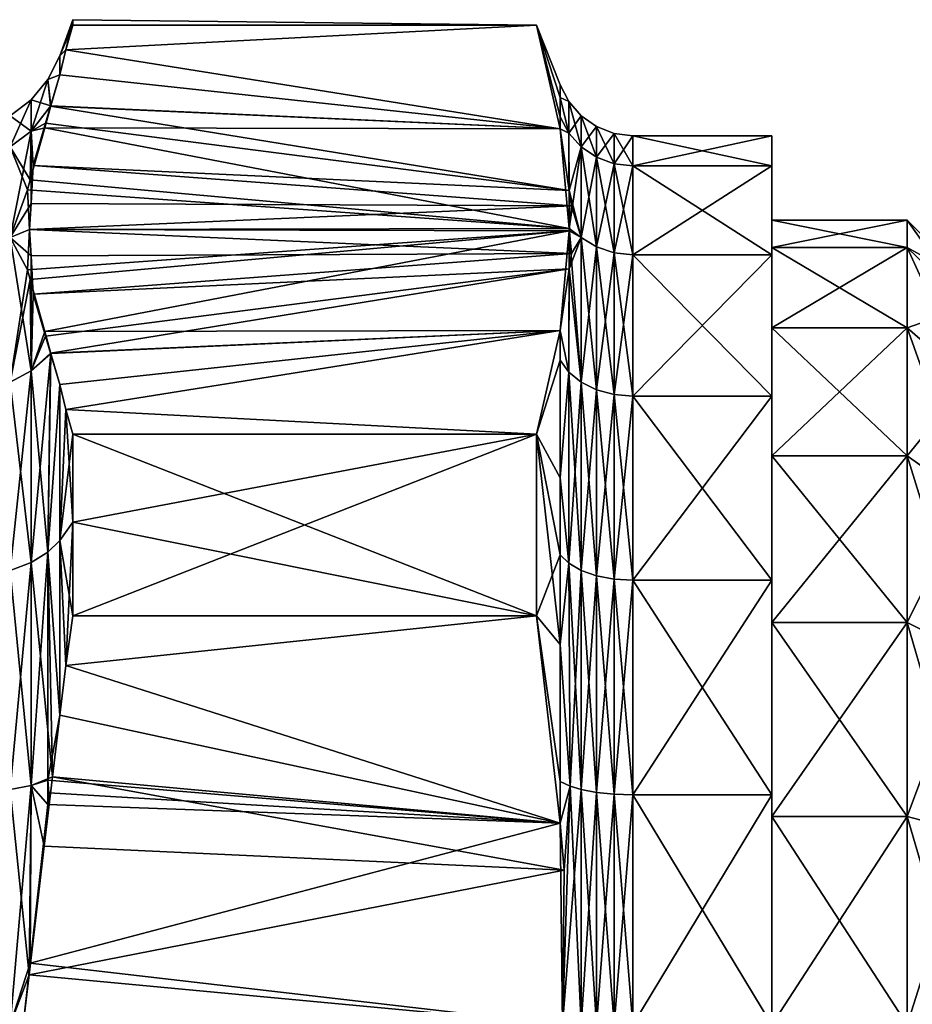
# Model space of a CAD drawing. Extents: x -0.129 to 0.419, y -0.109 to -0.003.
# Tile 250 of 256: x 0.31623 to 0.32547, y -0.07272 to -0.06254. Entities that reach past the tile are written whole.
import ezdxf

# ---------------------------------------------------------------- set-up
doc = ezdxf.new("R2010")
doc.units = 0
doc.layers.add('mesh', color=7, linetype='CONTINUOUS')

msp = doc.modelspace()

# ---------------------------------------------------------------- meshes
at = {"layer": 'mesh'}
mesh = msp.add_polyface(dxfattribs=at)
corners = [(0.316352, -0.063691, 0.021177), (0.316351, -0.06444, 0.01937), (0.316373, -0.064044, 0.020057), (0.316501, -0.063608, 0.020812), (0.316647, -0.062911, 0.023654), (0.316525, -0.063155, 0.023654), (0.316647, -0.063107, 0.021679), (0.316647, -0.063107, 0.025629), (0.316313, -0.064296, 0.027688), (0.316135, -0.064791, 0.028357), (0.316135, -0.063851, 0.026088), (0.315886, -0.063643, 0.023654), (0.315886, -0.06396, 0.026059), (0.316135, -0.063531, 0.023654), (0.315886, -0.06396, 0.021248), (0.316135, -0.063851, 0.021219), (0.315886, -0.064888, 0.019007), (0.316135, -0.064791, 0.018951), (0.316342, -0.064194, 0.027511), (0.316352, -0.063691, 0.026131), (0.316352, -0.063365, 0.023654), (0.316493, -0.063656, 0.02658), (0.316711, -0.06285, 0.025183), (0.321828, -0.063666, 0.026597), (0.316711, -0.06285, 0.022124), (0.316783, -0.062593, 0.022569), (0.316783, -0.062537, 0.023654), (0.316783, -0.062593, 0.024739), (0.321945, -0.064464, 0.019329), (0.321922, -0.064305, 0.019604), (0.321828, -0.063666, 0.020711), (0.316552, -0.063431, 0.021118), (0.316557, -0.063429, 0.026186), (0.321583, -0.062593, 0.024739), (0.321922, -0.064698, 0.028384), (0.321583, -0.062593, 0.022569)]
mesh.append_faces([[corners[k] for k in face] for face in [(0, 1, 2, 2), (3, 0, 2, 2), (4, 5, 6, 6), (4, 7, 5, 5), (8, 9, 10, 10), (11, 10, 12, 12), (11, 13, 10, 10), (14, 13, 11, 11), (14, 15, 13, 13), (16, 15, 14, 14), (16, 17, 15, 15), (10, 18, 8, 8), (10, 19, 18, 18), (13, 19, 10, 10), (13, 20, 19, 19), (15, 20, 13, 13), (15, 0, 20, 20), (17, 0, 15, 15), (17, 1, 0, 0), (19, 21, 18, 18), (0, 5, 20, 20), (22, 23, 7, 7), (4, 6, 24, 24), (25, 4, 24, 24), (22, 7, 4, 4), (26, 4, 25, 25), (26, 22, 4, 4), (27, 22, 26, 26), (28, 29, 2, 2), (29, 3, 2, 2), (24, 6, 30, 30), (6, 5, 31, 31), (5, 7, 32, 32), (19, 32, 21, 21), (20, 32, 19, 19), (20, 5, 32, 32), (0, 31, 5, 5), (3, 31, 0, 0), (27, 33, 22, 22), (23, 32, 7, 7), (23, 21, 32, 32), (34, 18, 21, 21), (24, 35, 25, 25), (24, 30, 35, 35), (29, 31, 3, 3), (30, 6, 31, 31), (26, 33, 27, 27), (25, 33, 26, 26), (25, 35, 33, 33)]])
mesh = msp.add_polyface(dxfattribs=at)
corners = [(0.321828, -0.063666, 0.020711), (0.321922, -0.064305, 0.019604), (0.321916, -0.063709, 0.021181), (0.321828, -0.063542, 0.021136), (0.321828, -0.063341, 0.022657), (0.321916, -0.063384, 0.023654), (0.321828, -0.06321, 0.023654), (0.321828, -0.063341, 0.02465), (0.321916, -0.063709, 0.026126), (0.321828, -0.063542, 0.026171), (0.321828, -0.063666, 0.026597), (0.322044, -0.063852, 0.026088), (0.322044, -0.063531, 0.023654), (0.322044, -0.063852, 0.021219), (0.322044, -0.064791, 0.018951), (0.322204, -0.06396, 0.026059), (0.322204, -0.064888, 0.028301), (0.322204, -0.063643, 0.023654), (0.322204, -0.06396, 0.021248), (0.322204, -0.064888, 0.019007), (0.322386, -0.064027, 0.026041), (0.322386, -0.063713, 0.023654), (0.322386, -0.064027, 0.021267), (0.32258, -0.06405, 0.026035), (0.32258, -0.063737, 0.023654), (0.32258, -0.06405, 0.021273), (0.322386, -0.064949, 0.019042), (0.324019, -0.063737, 0.023654), (0.324019, -0.06405, 0.026035), (0.324019, -0.06405, 0.021273), (0.324019, -0.064969, 0.019054), (0.316711, -0.06285, 0.025183), (0.321583, -0.062593, 0.024739), (0.321922, -0.064698, 0.028384), (0.316493, -0.063656, 0.02658), (0.316552, -0.063431, 0.021118), (0.321583, -0.062593, 0.022569)]
mesh.append_faces([[corners[k] for k in face] for face in [(0, 1, 2, 2), (2, 3, 0, 0), (2, 4, 3, 3), (5, 4, 2, 2), (5, 6, 4, 4), (5, 7, 6, 6), (8, 7, 5, 5), (8, 9, 7, 7), (10, 9, 8, 8), (5, 11, 8, 8), (5, 12, 11, 11), (2, 12, 5, 5), (2, 13, 12, 12), (1, 13, 2, 2), (1, 14, 13, 13), (11, 15, 16, 16), (12, 15, 11, 11), (12, 17, 15, 15), (13, 17, 12, 12), (13, 18, 17, 17), (14, 18, 13, 13), (14, 19, 18, 18), (17, 20, 15, 15), (17, 21, 20, 20), (18, 21, 17, 17), (18, 22, 21, 21), (19, 22, 18, 18), (21, 23, 20, 20), (21, 24, 23, 23), (22, 24, 21, 21), (22, 25, 24, 24), (26, 25, 22, 22), (23, 27, 28, 28), (24, 27, 23, 23), (24, 29, 27, 27), (25, 29, 24, 24), (25, 30, 29, 29), (31, 32, 10, 10), (33, 34, 10, 10), (0, 35, 1, 1), (8, 33, 10, 10), (8, 11, 33, 33), (36, 3, 4, 4), (0, 3, 36, 36), (9, 10, 32, 32), (32, 7, 9, 9), (36, 7, 32, 32), (36, 6, 7, 7), (4, 6, 36, 36)]])
mesh = msp.add_polyface(dxfattribs=at)
corners = [(0.324019, -0.067049, 0.017766), (0.324019, -0.066431, 0.017148), (0.324019, -0.068337, 0.015686), (0.324019, -0.065726, 0.019491), (0.324019, -0.064969, 0.019054), (0.324019, -0.064894, 0.021499), (0.324019, -0.06405, 0.021273), (0.324019, -0.06461, 0.023654), (0.324019, -0.063737, 0.023654), (0.324019, -0.064894, 0.025809), (0.324019, -0.06405, 0.026035), (0.324019, -0.065726, 0.027817), (0.324019, -0.064969, 0.028254), (0.324019, -0.067049, 0.029541), (0.324019, -0.066431, 0.030159), (0.324019, -0.068774, 0.030865), (0.324019, -0.068337, 0.031621), (0.326919, -0.067496, 0.018213), (0.326051, -0.066273, 0.019806), (0.326051, -0.067496, 0.018213), (0.326919, -0.066273, 0.019806), (0.326051, -0.065504, 0.021662), (0.326919, -0.065504, 0.021662), (0.326051, -0.065242, 0.023654), (0.326919, -0.065242, 0.023654), (0.326051, -0.065504, 0.025645), (0.326919, -0.065504, 0.025645), (0.326051, -0.066273, 0.027501), (0.326919, -0.066273, 0.027501), (0.326051, -0.067496, 0.029095), (0.325419, -0.064894, 0.025809), (0.325419, -0.06461, 0.023654), (0.325419, -0.065726, 0.027817), (0.325419, -0.067049, 0.029541), (0.325419, -0.067049, 0.017766), (0.325419, -0.065726, 0.019491), (0.325419, -0.064894, 0.021499)]
mesh.append_faces([[corners[k] for k in face] for face in [(0, 1, 2, 2), (3, 1, 0, 0), (3, 4, 1, 1), (5, 4, 3, 3), (5, 6, 4, 4), (7, 6, 5, 5), (7, 8, 6, 6), (9, 8, 7, 7), (9, 10, 8, 8), (11, 10, 9, 9), (11, 12, 10, 10), (13, 12, 11, 11), (13, 14, 12, 12), (15, 14, 13, 13), (15, 16, 14, 14), (17, 18, 19, 19), (20, 18, 17, 17), (20, 21, 18, 18), (22, 21, 20, 20), (22, 23, 21, 21), (24, 23, 22, 22), (24, 25, 23, 23), (26, 27, 25, 25), (28, 29, 27, 27), (30, 9, 31, 31), (30, 11, 9, 9), (32, 11, 30, 30), (32, 13, 11, 11), (33, 13, 32, 32), (33, 15, 13, 13), (34, 3, 0, 0), (35, 3, 34, 34), (35, 5, 3, 3), (36, 5, 35, 35), (36, 7, 5, 5), (31, 7, 36, 36), (31, 9, 7, 7), (33, 27, 29, 29), (32, 27, 33, 33), (32, 25, 27, 27), (30, 25, 32, 32), (30, 23, 25, 25), (31, 23, 30, 30), (31, 21, 23, 23), (36, 21, 31, 31), (36, 18, 21, 21), (35, 18, 36, 36), (35, 19, 18, 18), (34, 19, 35, 35)]])
mesh = msp.add_polyface(dxfattribs=at)
corners = [(0.316352, -0.066169, 0.030422), (0.316351, -0.064979, 0.02887), (0.316373, -0.065375, 0.029557), (0.316313, -0.065123, 0.018188), (0.316135, -0.064791, 0.018951), (0.316135, -0.066286, 0.017003), (0.316336, -0.064709, 0.018904), (0.316313, -0.064296, 0.027688), (0.316336, -0.064709, 0.028404), (0.316135, -0.064791, 0.028357), (0.316501, -0.065811, 0.030312), (0.315886, -0.064888, 0.028301), (0.316135, -0.066286, 0.030305), (0.315886, -0.06396, 0.026059), (0.316135, -0.063851, 0.026088), (0.315886, -0.066365, 0.017082), (0.315886, -0.064888, 0.019007), (0.315886, -0.06829, 0.015605), (0.316342, -0.065225, 0.018011), (0.316352, -0.066169, 0.016886), (0.316135, -0.068234, 0.015508), (0.316351, -0.06444, 0.01937), (0.316493, -0.065762, 0.01708), (0.316647, -0.067924, 0.032336), (0.316647, -0.066311, 0.031179), (0.316711, -0.066569, 0.031624), (0.316783, -0.066825, 0.032069), (0.321945, -0.064955, 0.028829), (0.321922, -0.065114, 0.029104), (0.321828, -0.065753, 0.030211), (0.316711, -0.066569, 0.015683), (0.321828, -0.065753, 0.017097), (0.316647, -0.066311, 0.016129), (0.321945, -0.064464, 0.019329), (0.316373, -0.064044, 0.020057), (0.316525, -0.068046, 0.015183), (0.316557, -0.06599, 0.016686), (0.316525, -0.068046, 0.032125), (0.316552, -0.065988, 0.030618), (0.316352, -0.068151, 0.015365), (0.321583, -0.066825, 0.032069), (0.321922, -0.064698, 0.028384), (0.316342, -0.064194, 0.027511), (0.316783, -0.066825, 0.015239), (0.321583, -0.066825, 0.015239), (0.321922, -0.064721, 0.018884), (0.316783, -0.067737, 0.014647)]
mesh.append_faces([[corners[k] for k in face] for face in [(0, 1, 2, 2), (3, 4, 5, 5), (3, 6, 4, 4), (7, 8, 9, 9), (10, 0, 2, 2), (11, 9, 12, 12), (13, 14, 9, 9), (15, 4, 16, 16), (15, 5, 4, 4), (17, 5, 15, 15), (5, 18, 3, 3), (5, 19, 18, 18), (20, 19, 5, 5), (6, 21, 4, 4), (9, 0, 12, 12), (9, 1, 0, 0), (8, 1, 9, 9), (19, 22, 18, 18), (23, 24, 25, 25), (26, 23, 25, 25), (27, 28, 2, 2), (28, 10, 2, 2), (25, 24, 29, 29), (27, 1, 8, 8), (2, 1, 27, 27), (30, 31, 32, 32), (33, 21, 6, 6), (34, 21, 33, 33), (35, 32, 36, 36), (24, 37, 38, 38), (19, 36, 22, 22), (39, 36, 19, 19), (39, 35, 36, 36), (0, 38, 37, 37), (10, 38, 0, 0), (25, 40, 26, 26), (25, 29, 40, 40), (28, 38, 10, 10), (29, 24, 38, 38), (41, 7, 42, 42), (41, 8, 7, 7), (43, 44, 30, 30), (31, 36, 32, 32), (31, 22, 36, 36), (45, 18, 22, 22), (45, 3, 18, 18), (45, 6, 3, 3), (46, 44, 43, 43)]])
mesh = msp.add_polyface(dxfattribs=at)
corners = [(0.321828, -0.065753, 0.030211), (0.321922, -0.065114, 0.029104), (0.321916, -0.066182, 0.030409), (0.321828, -0.065753, 0.017097), (0.321828, -0.066059, 0.016776), (0.321916, -0.066182, 0.016899), (0.321828, -0.066059, 0.030531), (0.321828, -0.067276, 0.031465), (0.321945, -0.064464, 0.019329), (0.322044, -0.064791, 0.018951), (0.321922, -0.064305, 0.019604), (0.322044, -0.066286, 0.030304), (0.322044, -0.064791, 0.028357), (0.321945, -0.064955, 0.028829), (0.322204, -0.066365, 0.030225), (0.322204, -0.064888, 0.028301), (0.322044, -0.063852, 0.026088), (0.322044, -0.066286, 0.017003), (0.322204, -0.064888, 0.019007), (0.322204, -0.066365, 0.017082), (0.322386, -0.066414, 0.030176), (0.322386, -0.064949, 0.028266), (0.322204, -0.06396, 0.026059), (0.322386, -0.064027, 0.026041), (0.322386, -0.064949, 0.019042), (0.322386, -0.064027, 0.021267), (0.322386, -0.066414, 0.017132), (0.32258, -0.066431, 0.030159), (0.32258, -0.064969, 0.028254), (0.32258, -0.06405, 0.026035), (0.32258, -0.064969, 0.019054), (0.32258, -0.06405, 0.021273), (0.32258, -0.066431, 0.017148), (0.324019, -0.064969, 0.028254), (0.324019, -0.066431, 0.030159), (0.324019, -0.06405, 0.026035), (0.324019, -0.064969, 0.019054), (0.324019, -0.066431, 0.017148), (0.316552, -0.065988, 0.030618), (0.316336, -0.064709, 0.028404), (0.321922, -0.064698, 0.028384), (0.316711, -0.066569, 0.015683), (0.321583, -0.066825, 0.015239), (0.321922, -0.064721, 0.018884), (0.316493, -0.065762, 0.01708), (0.316336, -0.064709, 0.018904), (0.321583, -0.066825, 0.032069), (0.321828, -0.067276, 0.015842)]
mesh.append_faces([[corners[k] for k in face] for face in [(0, 1, 2, 2), (3, 4, 5, 5), (2, 6, 0, 0), (2, 7, 6, 6), (8, 9, 10, 10), (1, 11, 2, 2), (1, 12, 11, 11), (13, 12, 1, 1), (12, 14, 11, 11), (12, 15, 14, 14), (16, 15, 12, 12), (17, 18, 9, 9), (17, 19, 18, 18), (15, 20, 14, 14), (15, 21, 20, 20), (22, 21, 15, 15), (22, 23, 21, 21), (18, 24, 25, 25), (19, 24, 18, 18), (19, 26, 24, 24), (21, 27, 20, 20), (21, 28, 27, 27), (23, 28, 21, 21), (23, 29, 28, 28), (24, 30, 31, 31), (26, 30, 24, 24), (26, 32, 30, 30), (27, 33, 34, 34), (28, 33, 27, 27), (28, 35, 33, 33), (29, 35, 28, 28), (30, 36, 31, 31), (30, 37, 36, 36), (32, 37, 30, 30), (0, 38, 1, 1), (13, 39, 40, 40), (41, 42, 3, 3), (43, 44, 3, 3), (8, 45, 43, 43), (40, 16, 12, 12), (43, 17, 9, 9), (5, 43, 3, 3), (5, 17, 43, 43), (8, 43, 9, 9), (13, 40, 12, 12), (0, 6, 46, 46), (4, 3, 42, 42), (42, 47, 4, 4)]])
mesh = msp.add_polyface(dxfattribs=at)
corners = [(0.321916, -0.06816, 0.015381), (0.321828, -0.068073, 0.015231), (0.321828, -0.069002, 0.014846), (0.321828, -0.067276, 0.015842), (0.321916, -0.066182, 0.016899), (0.321828, -0.066059, 0.016776), (0.321916, -0.06816, 0.031927), (0.321828, -0.067276, 0.031465), (0.321916, -0.066182, 0.030409), (0.321828, -0.068073, 0.032077), (0.321828, -0.069002, 0.032462), (0.321932, -0.070467, 0.032868), (0.322044, -0.066286, 0.017003), (0.322044, -0.068234, 0.015508), (0.321932, -0.070467, 0.014439), (0.322044, -0.070502, 0.014569), (0.322044, -0.068234, 0.031799), (0.322044, -0.070502, 0.032739), (0.322044, -0.066286, 0.030304), (0.322204, -0.06829, 0.031702), (0.322204, -0.070531, 0.032631), (0.322204, -0.066365, 0.030225), (0.322204, -0.066365, 0.017082), (0.322204, -0.06829, 0.015605), (0.322204, -0.070531, 0.014677), (0.322386, -0.068325, 0.031642), (0.322386, -0.070549, 0.032563), (0.322386, -0.066414, 0.030176), (0.322386, -0.066414, 0.017132), (0.322386, -0.068325, 0.015666), (0.322386, -0.070549, 0.014744), (0.32258, -0.068337, 0.031621), (0.32258, -0.070556, 0.03254), (0.32258, -0.066431, 0.030159), (0.32258, -0.066431, 0.017148), (0.32258, -0.068337, 0.015686), (0.324019, -0.066431, 0.030159), (0.324019, -0.068337, 0.031621), (0.324019, -0.068337, 0.015686), (0.324019, -0.066431, 0.017148), (0.324019, -0.070556, 0.014767), (0.321583, -0.066825, 0.032069), (0.321828, -0.066059, 0.030531), (0.321583, -0.068705, 0.033154), (0.321583, -0.066825, 0.015239), (0.321583, -0.068705, 0.014154), (0.321828, -0.070419, 0.014259)]
mesh.append_faces([[corners[k] for k in face] for face in [(0, 1, 2, 2), (0, 3, 1, 1), (4, 3, 0, 0), (4, 5, 3, 3), (6, 7, 8, 8), (6, 9, 7, 7), (6, 10, 9, 9), (11, 10, 6, 6), (0, 12, 4, 4), (0, 13, 12, 12), (14, 13, 0, 0), (14, 15, 13, 13), (6, 16, 17, 17), (8, 16, 6, 6), (8, 18, 16, 16), (16, 19, 20, 20), (18, 19, 16, 16), (18, 21, 19, 19), (13, 22, 12, 12), (13, 23, 22, 22), (15, 23, 13, 13), (15, 24, 23, 23), (19, 25, 26, 26), (21, 25, 19, 19), (21, 27, 25, 25), (23, 28, 22, 22), (23, 29, 28, 28), (24, 29, 23, 23), (24, 30, 29, 29), (25, 31, 32, 32), (27, 31, 25, 25), (27, 33, 31, 31), (29, 34, 28, 28), (29, 35, 34, 34), (30, 35, 29, 29), (31, 36, 37, 37), (33, 36, 31, 31), (34, 38, 39, 39), (35, 38, 34, 34), (35, 40, 38, 38), (41, 42, 7, 7), (41, 10, 43, 43), (41, 9, 10, 10), (7, 9, 41, 41), (44, 1, 3, 3), (45, 1, 44, 44), (45, 2, 1, 1), (45, 46, 2, 2)]])
mesh = msp.add_polyface(dxfattribs=at)
corners = [(0.315339, -0.068417, 0.015826), (0.315886, -0.070531, 0.014677), (0.315886, -0.06829, 0.015605), (0.316647, -0.067924, 0.014971), (0.316525, -0.068046, 0.015183), (0.316647, -0.069732, 0.014154), (0.316647, -0.066311, 0.016129), (0.316647, -0.067924, 0.032336), (0.316525, -0.068046, 0.032125), (0.316647, -0.066311, 0.031179), (0.316647, -0.069732, 0.033154), (0.315886, -0.06829, 0.031702), (0.316135, -0.070502, 0.032739), (0.315886, -0.070531, 0.032631), (0.316135, -0.068234, 0.0318), (0.315886, -0.066365, 0.030225), (0.316135, -0.066286, 0.030305), (0.316135, -0.068234, 0.015508), (0.316135, -0.066286, 0.017003), (0.316135, -0.070502, 0.014568), (0.316352, -0.068151, 0.015365), (0.316352, -0.066169, 0.016886), (0.316352, -0.070459, 0.014408), (0.316352, -0.070459, 0.032899), (0.316352, -0.068151, 0.031943), (0.316352, -0.066169, 0.030422), (0.316711, -0.069218, 0.033154), (0.321828, -0.07085, 0.033154), (0.316783, -0.067737, 0.03266), (0.316783, -0.066825, 0.032069), (0.316783, -0.068705, 0.033154), (0.316711, -0.069218, 0.014154), (0.316783, -0.068705, 0.014154), (0.316711, -0.066569, 0.015683), (0.316783, -0.067737, 0.014647), (0.316783, -0.066825, 0.015239), (0.321828, -0.07085, 0.014154), (0.316525, -0.070405, 0.014205), (0.316572, -0.070369, 0.033154), (0.316523, -0.070657, 0.014154), (0.321583, -0.068705, 0.033154), (0.321583, -0.068705, 0.014154), (0.321583, -0.066825, 0.032069), (0.321583, -0.066825, 0.015239)]
mesh.append_faces([[corners[k] for k in face] for face in [(0, 1, 2, 2), (3, 4, 5, 5), (3, 6, 4, 4), (7, 8, 9, 9), (7, 10, 8, 8), (11, 12, 13, 13), (11, 14, 12, 12), (15, 14, 11, 11), (15, 16, 14, 14), (2, 17, 18, 18), (1, 17, 2, 2), (1, 19, 17, 17), (17, 20, 21, 21), (19, 20, 17, 17), (19, 22, 20, 20), (14, 23, 12, 12), (14, 24, 23, 23), (16, 24, 14, 14), (16, 25, 24, 24), (22, 4, 20, 20), (25, 8, 24, 24), (26, 27, 10, 10), (26, 10, 7, 7), (28, 7, 29, 29), (28, 26, 7, 7), (30, 26, 28, 28), (3, 5, 31, 31), (32, 3, 31, 31), (33, 6, 3, 3), (34, 3, 32, 32), (34, 33, 3, 3), (35, 33, 34, 34), (5, 36, 31, 31), (5, 4, 37, 37), (8, 10, 38, 38), (22, 37, 4, 4), (39, 37, 22, 22), (24, 38, 23, 23), (24, 8, 38, 38), (27, 38, 10, 10), (30, 40, 26, 26), (31, 41, 32, 32), (31, 36, 41, 41), (5, 37, 36, 36), (28, 40, 30, 30), (29, 40, 28, 28), (29, 42, 40, 40), (32, 43, 34, 34), (32, 41, 43, 43)]])
mesh = msp.add_polyface(dxfattribs=at)
corners = [(0.324019, -0.070782, 0.015611), (0.324019, -0.070556, 0.014767), (0.324019, -0.072937, 0.014454), (0.324019, -0.068774, 0.016443), (0.324019, -0.068337, 0.015686), (0.324019, -0.067049, 0.017766), (0.324019, -0.070782, 0.031696), (0.324019, -0.068337, 0.031621), (0.324019, -0.068774, 0.030865), (0.324019, -0.070556, 0.03254), (0.324019, -0.072937, 0.03198), (0.324019, -0.072937, 0.032854), (0.324019, -0.075092, 0.031696), (0.326919, -0.072937, 0.015959), (0.326051, -0.072937, 0.015959), (0.326919, -0.074928, 0.016221), (0.326051, -0.070945, 0.016221), (0.326919, -0.070945, 0.016221), (0.326051, -0.069089, 0.01699), (0.326919, -0.069089, 0.01699), (0.326051, -0.067496, 0.018213), (0.326919, -0.067496, 0.018213), (0.326919, -0.067496, 0.029095), (0.326051, -0.069089, 0.030318), (0.326051, -0.067496, 0.029095), (0.326919, -0.069089, 0.030318), (0.326051, -0.070945, 0.031086), (0.326919, -0.070945, 0.031086), (0.326051, -0.072937, 0.031349), (0.326919, -0.072937, 0.031349), (0.326051, -0.074928, 0.031086), (0.325419, -0.068774, 0.030865), (0.325419, -0.067049, 0.029541), (0.325419, -0.070782, 0.031696), (0.325419, -0.072937, 0.03198), (0.325419, -0.072937, 0.015328), (0.324019, -0.072937, 0.015328), (0.325419, -0.075092, 0.015611), (0.325419, -0.070782, 0.015611), (0.325419, -0.068774, 0.016443), (0.325419, -0.067049, 0.017766), (0.325419, -0.075092, 0.031696), (0.326051, -0.074928, 0.016221)]
mesh.append_faces([[corners[k] for k in face] for face in [(0, 1, 2, 2), (3, 1, 0, 0), (3, 4, 1, 1), (5, 4, 3, 3), (6, 7, 8, 8), (6, 9, 7, 7), (10, 9, 6, 6), (10, 11, 9, 9), (12, 11, 10, 10), (13, 14, 15, 15), (13, 16, 14, 14), (17, 16, 13, 13), (17, 18, 16, 16), (19, 18, 17, 17), (19, 20, 18, 18), (21, 20, 19, 19), (22, 23, 24, 24), (25, 26, 23, 23), (27, 28, 26, 26), (29, 30, 28, 28), (31, 8, 32, 32), (31, 6, 8, 8), (33, 6, 31, 31), (33, 10, 6, 6), (34, 10, 33, 33), (34, 12, 10, 10), (35, 36, 37, 37), (35, 0, 36, 36), (38, 0, 35, 35), (38, 3, 0, 0), (39, 3, 38, 38), (39, 5, 3, 3), (40, 5, 39, 39), (34, 28, 41, 41), (34, 26, 28, 28), (33, 26, 34, 34), (33, 23, 26, 26), (31, 23, 33, 33), (31, 24, 23, 23), (32, 24, 31, 31), (40, 18, 20, 20), (39, 18, 40, 40), (39, 16, 18, 18), (38, 16, 39, 39), (38, 14, 16, 16), (35, 14, 38, 38), (35, 42, 14, 14), (37, 42, 35, 35)]])
mesh = msp.add_polyface(dxfattribs=at)
corners = [(0.321851, -0.072937, 0.033154), (0.316331, -0.07242, 0.033154), (0.321868, -0.071337, 0.033154), (0.321932, -0.070467, 0.032868), (0.321828, -0.07085, 0.014154), (0.321851, -0.072937, 0.014154), (0.321932, -0.070467, 0.014439), (0.321828, -0.07085, 0.033154), (0.321828, -0.070419, 0.014259), (0.321828, -0.069002, 0.014846), (0.321916, -0.06816, 0.015381), (0.321828, -0.070419, 0.033049), (0.321828, -0.069002, 0.032462), (0.322044, -0.070502, 0.014569), (0.322044, -0.072937, 0.014248), (0.321932, -0.075406, 0.014439), (0.322044, -0.072937, 0.033059), (0.322044, -0.070502, 0.032739), (0.321916, -0.06816, 0.031927), (0.322044, -0.068234, 0.031799), (0.322204, -0.070531, 0.032631), (0.322204, -0.070531, 0.014677), (0.322204, -0.072937, 0.01436), (0.322044, -0.075371, 0.014569), (0.322204, -0.072937, 0.032947), (0.322204, -0.06829, 0.031702), (0.322386, -0.070549, 0.032563), (0.322386, -0.070549, 0.014744), (0.322386, -0.072937, 0.01443), (0.322204, -0.075342, 0.014677), (0.322386, -0.072937, 0.032878), (0.322386, -0.068325, 0.031642), (0.32258, -0.070556, 0.03254), (0.32258, -0.070556, 0.014767), (0.32258, -0.068337, 0.015686), (0.32258, -0.072937, 0.014454), (0.322386, -0.075324, 0.014744), (0.32258, -0.072937, 0.032854), (0.324019, -0.070556, 0.03254), (0.324019, -0.068337, 0.031621), (0.32258, -0.068337, 0.031621), (0.324019, -0.070556, 0.014767), (0.324019, -0.072937, 0.014454), (0.324019, -0.075318, 0.014767), (0.324019, -0.072937, 0.032854), (0.324019, -0.070782, 0.015611), (0.324019, -0.072937, 0.015328), (0.316572, -0.070369, 0.033154), (0.316711, -0.069218, 0.033154), (0.321583, -0.068705, 0.033154), (0.321583, -0.068705, 0.014154)]
mesh.append_faces([[corners[k] for k in face] for face in [(0, 1, 2, 2), (3, 0, 2, 2), (4, 5, 6, 6), (7, 3, 2, 2), (6, 8, 4, 4), (6, 9, 8, 8), (10, 9, 6, 6), (3, 11, 12, 12), (7, 11, 3, 3), (5, 13, 6, 6), (5, 14, 13, 13), (15, 14, 5, 5), (3, 16, 0, 0), (3, 17, 16, 16), (18, 17, 3, 3), (19, 20, 17, 17), (14, 21, 13, 13), (14, 22, 21, 21), (23, 22, 14, 14), (17, 24, 16, 16), (17, 20, 24, 24), (25, 26, 20, 20), (22, 27, 21, 21), (22, 28, 27, 27), (29, 28, 22, 22), (20, 30, 24, 24), (20, 26, 30, 30), (31, 32, 26, 26), (27, 33, 34, 34), (28, 33, 27, 27), (28, 35, 33, 33), (36, 35, 28, 28), (26, 37, 30, 30), (26, 32, 37, 37), (32, 38, 37, 37), (32, 39, 38, 38), (40, 39, 32, 32), (33, 41, 34, 34), (33, 42, 41, 41), (35, 42, 33, 33), (35, 43, 42, 42), (37, 38, 44, 44), (45, 42, 46, 46), (2, 47, 7, 7), (48, 49, 7, 7), (11, 7, 49, 49), (49, 12, 11, 11), (4, 8, 50, 50)]])
mesh = msp.add_polyface(dxfattribs=at)
corners = [(0.316352, -0.075414, 0.032899), (0.316341, -0.073576, 0.033154), (0.316523, -0.075217, 0.033154), (0.316352, -0.070459, 0.014408), (0.316341, -0.072297, 0.014154), (0.316523, -0.070657, 0.014154), (0.316331, -0.073454, 0.014154), (0.31627, -0.072937, 0.014154), (0.316135, -0.072937, 0.014248), (0.315886, -0.072937, 0.01436), (0.316135, -0.070502, 0.014568), (0.315886, -0.075342, 0.014677), (0.316135, -0.075371, 0.014568), (0.315886, -0.077583, 0.015605), (0.315886, -0.072937, 0.032947), (0.316135, -0.075371, 0.032739), (0.315886, -0.075342, 0.032631), (0.316135, -0.072937, 0.03306), (0.315886, -0.070531, 0.032631), (0.316135, -0.070502, 0.032739), (0.316352, -0.075414, 0.014408), (0.316135, -0.07764, 0.015508), (0.31627, -0.072937, 0.033154), (0.316331, -0.07242, 0.033154), (0.316352, -0.070459, 0.032899), (0.316488, -0.074784, 0.014154), (0.316488, -0.071089, 0.033154), (0.321868, -0.071337, 0.033154), (0.316711, -0.076655, 0.033154), (0.316647, -0.076141, 0.033154), (0.321828, -0.075023, 0.033154), (0.321851, -0.072937, 0.033154), (0.316536, -0.075337, 0.033154), (0.321828, -0.07085, 0.014154), (0.316536, -0.070537, 0.014154), (0.321851, -0.072937, 0.014154), (0.316525, -0.075468, 0.033102), (0.316572, -0.075504, 0.014154), (0.316352, -0.077722, 0.015365), (0.316525, -0.070405, 0.014205), (0.316572, -0.070369, 0.033154), (0.321828, -0.075023, 0.014154), (0.316647, -0.076141, 0.014154), (0.321868, -0.074537, 0.014154)]
mesh.append_faces([[corners[k] for k in face] for face in [(0, 1, 2, 2), (3, 4, 5, 5), (6, 7, 8, 8), (9, 8, 10, 10), (11, 12, 8, 8), (13, 12, 11, 11), (14, 15, 16, 16), (14, 17, 15, 15), (18, 17, 14, 14), (18, 19, 17, 17), (17, 0, 15, 15), (17, 1, 0, 0), (12, 6, 8, 8), (12, 20, 6, 6), (21, 20, 12, 12), (8, 3, 10, 10), (8, 4, 3, 3), (7, 4, 8, 8), (17, 22, 1, 1), (17, 23, 22, 22), (19, 23, 17, 17), (19, 24, 23, 23), (20, 25, 6, 6), (24, 26, 23, 23), (27, 23, 26, 26), (28, 29, 30, 30), (31, 22, 23, 23), (31, 1, 22, 22), (30, 1, 31, 31), (30, 2, 1, 1), (32, 2, 30, 30), (33, 34, 5, 5), (4, 33, 5, 5), (4, 35, 33, 33), (7, 35, 4, 4), (35, 6, 25, 25), (7, 6, 35, 35), (2, 36, 0, 0), (2, 32, 36, 36), (20, 37, 25, 25), (38, 37, 20, 20), (5, 34, 39, 39), (24, 40, 26, 26), (27, 26, 40, 40), (30, 36, 32, 32), (30, 29, 36, 36), (33, 39, 34, 34), (41, 37, 42, 42), (43, 25, 37, 37)]])

doc.saveas('drawing.dxf')
